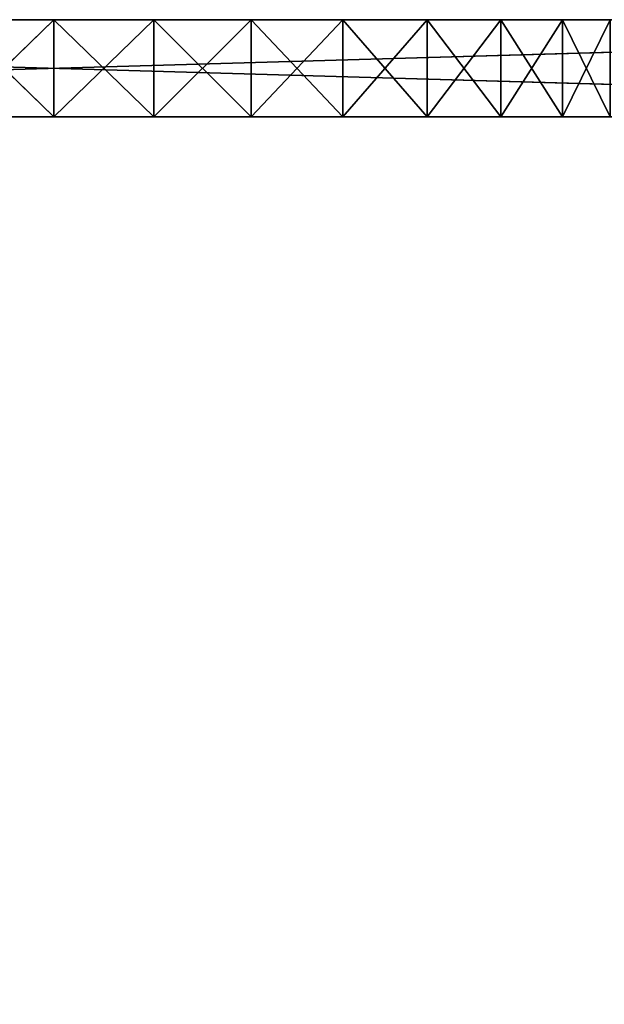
# Model space of a CAD drawing. Extents: x 0.1 to 7.1, y 0 to 16.2.
# Tile 244 of 256: x 3.5 to 4.7, y 14.2 to 16.2. Entities that reach past the tile are written whole.
import ezdxf

# ---------------------------------------------------------------- set-up
doc = ezdxf.new("R2010")
doc.units = 0
doc.header["$LTSCALE"] = 2.54
doc.layers.get('0').update_dxf_attribs({"color": 13, "linetype": 'CONTINUOUS'})

# ---------------------------------------------------------------- blocks, each defined once
blk = doc.blocks.new('DOZOWNIK_DO_MYD_A_FRIEGO_S')
at = {"color": 0}
for p, q in [((0.151, 16.002, 0.12), (7.051, 16.202, 0.12)), ((0.151, 16.002, 0.12), (7.051, 16.202, 0.12)), ((0.151, 16.202, 0.12), (7.051, 16.202, 0.12)), ((7.051, 16.002, 7.02), (0.151, 16.202, 7.02)), ((7.051, 16.002, 7.02), (0.151, 16.202, 7.02)), ((7.051, 16.202, 7.02), (0.151, 16.202, 7.02)), ((3.601, 16.202, 4.82), (0.151, 16.202, 7.02)), ((7.051, 16.202, 7.02), (0.151, 16.202, 7.02)), ((3.601, 16.202, 4.82), (0.151, 16.202, 7.02)), ((0.151, 16.202, 0.12), (7.051, 16.202, 0.12)), ((3.601, 16.202, 4.82), (3.3953, 16.202, 4.803)), ((3.3953, 16.202, 2.337), (7.051, 16.202, 0.12)), ((3.3953, 16.202, 2.337), (7.051, 16.202, 0.12)), ((3.3953, 16.202, 2.337), (3.601, 16.202, 2.32)), ((3.601, 16.202, 2.32), (3.3953, 16.002, 2.337)), ((3.601, 16.202, 2.32), (3.3953, 16.002, 2.337)), ((3.3953, 16.202, 2.337), (3.601, 16.202, 2.32)), ((3.3953, 16.202, 4.803), (3.601, 16.002, 4.82)), ((3.3953, 16.202, 4.803), (3.601, 16.002, 4.82)), ((3.601, 16.202, 4.82), (3.3953, 16.202, 4.803)), ((3.8067, 16.202, 4.803), (3.601, 16.202, 4.82)), ((3.601, 16.202, 4.82), (7.051, 16.202, 7.02)), ((3.601, 16.202, 4.82), (7.051, 16.202, 7.02)), ((3.601, 16.202, 2.32), (7.051, 16.202, 0.12)), ((3.601, 16.202, 2.32), (7.051, 16.202, 0.12)), ((3.601, 16.202, 2.32), (3.8067, 16.202, 2.337)), ((3.601, 16.002, 4.82), (3.601, 16.202, 4.82)), ((3.601, 16.202, 4.82), (3.8067, 16.002, 4.803)), ((3.601, 16.202, 4.82), (3.8067, 16.002, 4.803)), ((3.8067, 16.202, 4.803), (3.601, 16.202, 4.82)), ((3.8067, 16.202, 2.337), (3.601, 16.002, 2.32)), ((3.8067, 16.202, 2.337), (3.601, 16.002, 2.32)), ((3.601, 16.202, 2.32), (3.8067, 16.202, 2.337)), ((3.601, 16.202, 2.32), (3.601, 16.002, 2.32)), ((3.601, 16.202, 2.32), (3.601, 16.002, 2.32)), ((3.601, 16.002, 4.82), (3.601, 16.202, 4.82)), ((4.0069, 16.202, 4.7523), (3.8067, 16.202, 4.803)), ((3.8067, 16.202, 4.803), (7.051, 16.202, 7.02)), ((3.8067, 16.202, 4.803), (7.051, 16.202, 7.02)), ((3.8067, 16.202, 2.337), (7.051, 16.202, 0.12)), ((3.8067, 16.202, 2.337), (4.0069, 16.202, 2.3877)), ((3.8067, 16.202, 2.337), (7.051, 16.202, 0.12)), ((3.8067, 16.202, 4.803), (3.8067, 16.002, 4.803)), ((3.8067, 16.202, 4.803), (3.8067, 16.002, 4.803)), ((3.8067, 16.202, 4.803), (4.0069, 16.002, 4.7523)), ((3.8067, 16.202, 4.803), (4.0069, 16.002, 4.7523)), ((4.0069, 16.202, 4.7523), (3.8067, 16.202, 4.803)), ((4.0069, 16.202, 2.3877), (3.8067, 16.002, 2.337)), ((4.0069, 16.202, 2.3877), (3.8067, 16.002, 2.337)), ((3.8067, 16.202, 2.337), (4.0069, 16.202, 2.3877)), ((3.8067, 16.202, 2.337), (3.8067, 16.002, 2.337)), ((3.8067, 16.202, 2.337), (3.8067, 16.002, 2.337)), ((4.1959, 16.202, 4.6693), (4.0069, 16.202, 4.7523)), ((4.0069, 16.202, 4.7523), (7.051, 16.202, 7.02)), ((4.0069, 16.202, 4.7523), (7.051, 16.202, 7.02)), ((4.0069, 16.202, 2.3877), (7.051, 16.202, 0.12)), ((4.0069, 16.202, 2.3877), (7.051, 16.202, 0.12)), ((4.0069, 16.202, 2.3877), (4.1959, 16.202, 2.4707)), ((4.0069, 16.202, 4.7523), (4.0069, 16.002, 4.7523)), ((4.0069, 16.202, 4.7523), (4.0069, 16.002, 4.7523)), ((4.0069, 16.202, 4.7523), (4.1959, 16.002, 4.6693)), ((4.0069, 16.202, 4.7523), (4.1959, 16.002, 4.6693)), ((4.1959, 16.202, 4.6693), (4.0069, 16.202, 4.7523)), ((4.1959, 16.202, 2.4707), (4.0069, 16.002, 2.3877)), ((4.1959, 16.202, 2.4707), (4.0069, 16.002, 2.3877)), ((4.0069, 16.202, 2.3877), (4.1959, 16.202, 2.4707)), ((4.0069, 16.202, 2.3877), (4.0069, 16.002, 2.3877)), ((4.0069, 16.202, 2.3877), (4.0069, 16.002, 2.3877)), ((4.3688, 16.202, 4.5564), (4.1959, 16.202, 4.6693)), ((4.1959, 16.202, 4.6693), (7.051, 16.202, 7.02)), ((4.1959, 16.202, 4.6693), (7.051, 16.202, 7.02)), ((4.1959, 16.202, 2.4707), (7.051, 16.202, 0.12)), ((4.1959, 16.202, 2.4707), (7.051, 16.202, 0.12)), ((4.1959, 16.202, 2.4707), (4.3688, 16.202, 2.5836)), ((4.1959, 16.202, 4.6693), (4.1959, 16.002, 4.6693)), ((4.1959, 16.202, 4.6693), (4.1959, 16.002, 4.6693)), ((4.1959, 16.202, 4.6693), (4.3688, 16.002, 4.5564)), ((4.1959, 16.202, 4.6693), (4.3688, 16.002, 4.5564)), ((4.3688, 16.202, 4.5564), (4.1959, 16.202, 4.6693)), ((4.3688, 16.202, 2.5836), (4.1959, 16.002, 2.4707)), ((4.3688, 16.202, 2.5836), (4.1959, 16.002, 2.4707)), ((4.1959, 16.202, 2.4707), (4.3688, 16.202, 2.5836)), ((4.1959, 16.202, 2.4707), (4.1959, 16.002, 2.4707)), ((4.1959, 16.202, 2.4707), (4.1959, 16.002, 2.4707)), ((4.5207, 16.202, 4.4166), (4.3688, 16.202, 4.5564)), ((4.3688, 16.202, 4.5564), (7.051, 16.202, 7.02)), ((4.3688, 16.202, 4.5564), (7.051, 16.202, 7.02)), ((4.3688, 16.202, 2.5836), (7.051, 16.202, 0.12)), ((4.3688, 16.202, 2.5836), (4.5207, 16.202, 2.7234)), ((4.3688, 16.202, 2.5836), (7.051, 16.202, 0.12)), ((4.3688, 16.202, 4.5564), (4.3688, 16.002, 4.5564)), ((4.3688, 16.202, 4.5564), (4.3688, 16.002, 4.5564)), ((4.3688, 16.202, 4.5564), (4.5207, 16.002, 4.4166)), ((4.3688, 16.202, 4.5564), (4.5207, 16.002, 4.4166)), ((4.5207, 16.202, 4.4166), (4.3688, 16.202, 4.5564)), ((4.5207, 16.202, 2.7234), (4.3688, 16.002, 2.5836)), ((4.5207, 16.202, 2.7234), (4.3688, 16.002, 2.5836)), ((4.3688, 16.202, 2.5836), (4.5207, 16.202, 2.7234)), ((4.3688, 16.202, 2.5836), (4.3688, 16.002, 2.5836)), ((4.3688, 16.202, 2.5836), (4.3688, 16.002, 2.5836)), ((4.6475, 16.202, 4.2537), (4.5207, 16.202, 4.4166)), ((4.5207, 16.202, 4.4166), (7.051, 16.202, 7.02)), ((4.5207, 16.202, 4.4166), (7.051, 16.202, 7.02)), ((4.5207, 16.202, 2.7234), (7.051, 16.202, 0.12)), ((4.5207, 16.202, 2.7234), (7.051, 16.202, 0.12)), ((4.5207, 16.202, 2.7234), (4.6475, 16.202, 2.8863)), ((4.5207, 16.202, 4.4166), (4.5207, 16.002, 4.4166)), ((4.5207, 16.202, 4.4166), (4.5207, 16.002, 4.4166)), ((4.5207, 16.202, 4.4166), (4.6475, 16.002, 4.2537)), ((4.5207, 16.202, 4.4166), (4.6475, 16.002, 4.2537)), ((4.6475, 16.202, 4.2537), (4.5207, 16.202, 4.4166)), ((4.6475, 16.202, 2.8863), (4.5207, 16.002, 2.7234)), ((4.6475, 16.202, 2.8863), (4.5207, 16.002, 2.7234)), ((4.5207, 16.202, 2.7234), (4.6475, 16.202, 2.8863)), ((4.5207, 16.202, 2.7234), (4.5207, 16.002, 2.7234)), ((4.5207, 16.202, 2.7234), (4.5207, 16.002, 2.7234)), ((4.7457, 16.202, 4.0721), (4.6475, 16.202, 4.2537)), ((4.6475, 16.202, 4.2537), (7.051, 16.202, 7.02)), ((4.6475, 16.202, 4.2537), (7.051, 16.202, 7.02)), ((4.6475, 16.202, 2.8863), (7.051, 16.202, 0.12)), ((4.6475, 16.202, 2.8863), (7.051, 16.202, 0.12)), ((4.6475, 16.202, 2.8863), (4.7457, 16.202, 3.0679)), ((4.6475, 16.202, 4.2537), (4.6475, 16.002, 4.2537)), ((4.6475, 16.202, 4.2537), (4.6475, 16.002, 4.2537)), ((4.6475, 16.202, 4.2537), (4.7457, 16.002, 4.0721)), ((4.6475, 16.202, 4.2537), (4.7457, 16.002, 4.0721)), ((4.7457, 16.202, 4.0721), (4.6475, 16.202, 4.2537)), ((4.7457, 16.202, 3.0679), (4.6475, 16.002, 2.8863)), ((4.7457, 16.202, 3.0679), (4.6475, 16.002, 2.8863)), ((4.6475, 16.202, 2.8863), (4.7457, 16.202, 3.0679)), ((4.6475, 16.202, 2.8863), (4.6475, 16.002, 2.8863)), ((4.6475, 16.202, 2.8863), (4.6475, 16.002, 2.8863)), ((0.101, 16.002, 6.97), (6.901, 16.002, 6.97)), ((6.901, 16.002, 7.07), (0.101, 16.002, 7.07)), ((0.101, 16.002, 7.07), (6.901, 16.002, 6.97)), ((0.101, 16.002, 6.97), (6.901, 16.002, 6.97)), ((0.101, 16.002, 7.07), (6.901, 16.002, 6.97)), ((6.901, 16.002, 7.07), (0.101, 16.002, 7.07)), ((7.051, 16.002, 0.12), (0.151, 16.002, 0.12)), ((0.151, 16.002, 7.02), (7.051, 16.002, 7.02)), ((3.601, 16.002, 2.32), (0.151, 16.002, 0.12)), ((7.051, 16.002, 0.12), (0.151, 16.002, 0.12)), ((3.601, 16.002, 2.32), (0.151, 16.002, 0.12)), ((3.601, 16.002, 4.82), (0.151, 16.002, 7.02)), ((3.601, 16.002, 4.82), (0.151, 16.002, 7.02)), ((0.151, 16.002, 7.02), (7.051, 16.002, 7.02)), ((6.901, 16.002, 0.07), (0.301, 16.002, 0.17)), ((0.301, 16.002, 0.17), (6.901, 16.002, 0.17)), ((6.901, 16.002, 0.07), (0.301, 16.002, 0.17)), ((6.901, 16.002, 0.07), (0.301, 16.002, 0.07)), ((6.901, 16.002, 0.07), (0.301, 16.002, 0.07)), ((0.301, 16.002, 0.17), (6.901, 16.002, 0.17)), ((3.601, 16.002, 2.32), (3.3953, 16.002, 2.337)), ((3.3953, 16.002, 4.803), (3.601, 16.002, 4.82)), ((3.601, 16.002, 2.32), (3.3953, 16.002, 2.337)), ((3.3953, 16.002, 4.803), (3.601, 16.002, 4.82)), ((3.8067, 16.002, 2.337), (3.601, 16.002, 2.32)), ((3.601, 16.002, 2.32), (7.051, 16.002, 0.12)), ((3.601, 16.002, 2.32), (7.051, 16.002, 0.12)), ((3.601, 16.002, 4.82), (7.051, 16.002, 7.02)), ((3.601, 16.002, 4.82), (7.051, 16.002, 7.02)), ((3.601, 16.002, 4.82), (3.8067, 16.002, 4.803)), ((3.601, 16.002, 4.82), (3.8067, 16.002, 4.803)), ((3.8067, 16.002, 2.337), (3.601, 16.002, 2.32)), ((4.0069, 16.002, 2.3877), (3.8067, 16.002, 2.337)), ((3.8067, 16.002, 2.337), (7.051, 16.002, 0.12)), ((3.8067, 16.002, 2.337), (7.051, 16.002, 0.12)), ((3.8067, 16.002, 4.803), (7.051, 16.002, 7.02)), ((3.8067, 16.002, 4.803), (7.051, 16.002, 7.02)), ((3.8067, 16.002, 4.803), (4.0069, 16.002, 4.7523)), ((3.8067, 16.002, 4.803), (4.0069, 16.002, 4.7523)), ((4.0069, 16.002, 2.3877), (3.8067, 16.002, 2.337)), ((7.051, 16.002, 0.12), (4.0069, 16.002, 2.3877)), ((4.0069, 16.002, 4.7523), (7.051, 16.002, 7.02)), ((4.1959, 16.002, 2.4707), (4.0069, 16.002, 2.3877)), ((7.051, 16.002, 0.12), (4.0069, 16.002, 2.3877)), ((4.0069, 16.002, 4.7523), (4.1959, 16.002, 4.6693)), ((4.0069, 16.002, 4.7523), (7.051, 16.002, 7.02)), ((4.0069, 16.002, 4.7523), (4.1959, 16.002, 4.6693)), ((4.1959, 16.002, 2.4707), (4.0069, 16.002, 2.3877)), ((4.3688, 16.002, 2.5836), (4.1959, 16.002, 2.4707)), ((4.1959, 16.002, 2.4707), (7.051, 16.002, 0.12)), ((4.1959, 16.002, 2.4707), (7.051, 16.002, 0.12)), ((4.1959, 16.002, 4.6693), (7.051, 16.002, 7.02)), ((4.1959, 16.002, 4.6693), (7.051, 16.002, 7.02)), ((4.1959, 16.002, 4.6693), (4.3688, 16.002, 4.5564)), ((4.1959, 16.002, 4.6693), (4.3688, 16.002, 4.5564)), ((4.3688, 16.002, 2.5836), (4.1959, 16.002, 2.4707)), ((4.5207, 16.002, 2.7234), (4.3688, 16.002, 2.5836)), ((4.3688, 16.002, 2.5836), (7.051, 16.002, 0.12)), ((4.3688, 16.002, 2.5836), (7.051, 16.002, 0.12)), ((4.3688, 16.002, 4.5564), (7.051, 16.002, 7.02)), ((4.3688, 16.002, 4.5564), (7.051, 16.002, 7.02)), ((4.3688, 16.002, 4.5564), (4.5207, 16.002, 4.4166)), ((4.3688, 16.002, 4.5564), (4.5207, 16.002, 4.4166)), ((4.5207, 16.002, 2.7234), (4.3688, 16.002, 2.5836)), ((4.6475, 16.002, 2.8863), (4.5207, 16.002, 2.7234)), ((4.5207, 16.002, 2.7234), (7.051, 16.002, 0.12)), ((4.5207, 16.002, 2.7234), (7.051, 16.002, 0.12)), ((4.5207, 16.002, 4.4166), (7.051, 16.002, 7.02)), ((4.5207, 16.002, 4.4166), (4.6475, 16.002, 4.2537)), ((4.5207, 16.002, 4.4166), (7.051, 16.002, 7.02)), ((4.5207, 16.002, 4.4166), (4.6475, 16.002, 4.2537)), ((4.6475, 16.002, 2.8863), (4.5207, 16.002, 2.7234)), ((4.7457, 16.002, 3.0679), (4.6475, 16.002, 2.8863)), ((4.6475, 16.002, 2.8863), (7.051, 16.002, 0.12)), ((4.6475, 16.002, 2.8863), (7.051, 16.002, 0.12)), ((4.6475, 16.002, 4.2537), (7.051, 16.002, 7.02)), ((4.6475, 16.002, 4.2537), (7.051, 16.002, 7.02)), ((4.6475, 16.002, 4.2537), (4.7457, 16.002, 4.0721)), ((4.6475, 16.002, 4.2537), (4.7457, 16.002, 4.0721)), ((4.7457, 16.002, 3.0679), (4.6475, 16.002, 2.8863))]:
    blk.add_line(p, q, dxfattribs=at)
mesh = blk.add_polyface(dxfattribs=at)
corners = [(7.051, 16.002, 0.12), (0.151, 16.002, 0.12), (7.051, 16.202, 0.12)]
mesh.append_faces([[corners[k] for k in face] for face in [(0, 1, 2)]], dxfattribs={"color": 0})
mesh = blk.add_polyface(dxfattribs=at)
corners = [(7.051, 16.202, 0.12), (0.151, 16.002, 0.12), (0.151, 16.202, 0.12)]
mesh.append_faces([[corners[k] for k in face] for face in [(0, 1, 2)]], dxfattribs={"color": 0})
mesh = blk.add_polyface(dxfattribs=at)
corners = [(7.051, 16.002, 7.02), (0.151, 16.202, 7.02), (0.151, 16.002, 7.02)]
mesh.append_faces([[corners[k] for k in face] for face in [(0, 1, 2)]], dxfattribs={"color": 0})
mesh = blk.add_polyface(dxfattribs=at)
corners = [(7.051, 16.202, 7.02), (0.151, 16.202, 7.02), (7.051, 16.002, 7.02)]
mesh.append_faces([[corners[k] for k in face] for face in [(0, 1, 2)]], dxfattribs={"color": 0})
mesh = blk.add_polyface(dxfattribs=at)
corners = [(7.051, 16.202, 7.02), (3.601, 16.202, 4.82), (0.151, 16.202, 7.02)]
mesh.append_faces([[corners[k] for k in face] for face in [(0, 1, 2)]], dxfattribs={"color": 0})
mesh = blk.add_polyface(dxfattribs=at)
corners = [(0.151, 16.202, 7.02), (3.601, 16.202, 4.82), (3.3953, 16.202, 4.803)]
mesh.append_faces([[corners[k] for k in face] for face in [(0, 1, 2)]], dxfattribs={"color": 0})
mesh = blk.add_polyface(dxfattribs=at)
corners = [(3.3953, 16.202, 2.337), (7.051, 16.202, 0.12), (0.151, 16.202, 0.12)]
mesh.append_faces([[corners[k] for k in face] for face in [(0, 1, 2)]], dxfattribs={"color": 0})
mesh = blk.add_polyface(dxfattribs=at)
corners = [(3.3953, 16.202, 2.337), (3.601, 16.202, 2.32), (7.051, 16.202, 0.12)]
mesh.append_faces([[corners[k] for k in face] for face in [(0, 1, 2)]], dxfattribs={"color": 0})
mesh = blk.add_polyface(dxfattribs=at)
corners = [(3.601, 16.202, 2.32), (3.3953, 16.002, 2.337), (3.601, 16.002, 2.32)]
mesh.append_faces([[corners[k] for k in face] for face in [(0, 1, 2)]], dxfattribs={"color": 0})
mesh = blk.add_polyface(dxfattribs=at)
corners = [(3.601, 16.202, 2.32), (3.3953, 16.202, 2.337), (3.3953, 16.002, 2.337)]
mesh.append_faces([[corners[k] for k in face] for face in [(0, 1, 2)]], dxfattribs={"color": 0})
mesh = blk.add_polyface(dxfattribs=at)
corners = [(3.601, 16.002, 4.82), (3.3953, 16.002, 4.803), (3.3953, 16.202, 4.803)]
mesh.append_faces([[corners[k] for k in face] for face in [(0, 1, 2)]], dxfattribs={"color": 0})
mesh = blk.add_polyface(dxfattribs=at)
corners = [(3.601, 16.002, 4.82), (3.3953, 16.202, 4.803), (3.601, 16.202, 4.82)]
mesh.append_faces([[corners[k] for k in face] for face in [(0, 1, 2)]], dxfattribs={"color": 0})
mesh = blk.add_polyface(dxfattribs=at)
corners = [(7.051, 16.202, 7.02), (3.8067, 16.202, 4.803), (3.601, 16.202, 4.82)]
mesh.append_faces([[corners[k] for k in face] for face in [(0, 1, 2)]], dxfattribs={"color": 0})
mesh = blk.add_polyface(dxfattribs=at)
corners = [(3.8067, 16.202, 2.337), (7.051, 16.202, 0.12), (3.601, 16.202, 2.32)]
mesh.append_faces([[corners[k] for k in face] for face in [(0, 1, 2)]], dxfattribs={"color": 0})
mesh = blk.add_polyface(dxfattribs=at)
corners = [(3.8067, 16.002, 4.803), (3.601, 16.002, 4.82), (3.601, 16.202, 4.82)]
mesh.append_faces([[corners[k] for k in face] for face in [(0, 1, 2)]], dxfattribs={"color": 0})
mesh = blk.add_polyface(dxfattribs=at)
corners = [(3.8067, 16.002, 4.803), (3.601, 16.202, 4.82), (3.8067, 16.202, 4.803)]
mesh.append_faces([[corners[k] for k in face] for face in [(0, 1, 2)]], dxfattribs={"color": 0})
mesh = blk.add_polyface(dxfattribs=at)
corners = [(3.8067, 16.202, 2.337), (3.601, 16.002, 2.32), (3.8067, 16.002, 2.337)]
mesh.append_faces([[corners[k] for k in face] for face in [(0, 1, 2)]], dxfattribs={"color": 0})
mesh = blk.add_polyface(dxfattribs=at)
corners = [(3.8067, 16.202, 2.337), (3.601, 16.202, 2.32), (3.601, 16.002, 2.32)]
mesh.append_faces([[corners[k] for k in face] for face in [(0, 1, 2)]], dxfattribs={"color": 0})
mesh = blk.add_polyface(dxfattribs=at)
corners = [(7.051, 16.202, 7.02), (4.0069, 16.202, 4.7523), (3.8067, 16.202, 4.803)]
mesh.append_faces([[corners[k] for k in face] for face in [(0, 1, 2)]], dxfattribs={"color": 0})
mesh = blk.add_polyface(dxfattribs=at)
corners = [(4.0069, 16.202, 2.3877), (7.051, 16.202, 0.12), (3.8067, 16.202, 2.337)]
mesh.append_faces([[corners[k] for k in face] for face in [(0, 1, 2)]], dxfattribs={"color": 0})
mesh = blk.add_polyface(dxfattribs=at)
corners = [(4.0069, 16.002, 4.7523), (3.8067, 16.002, 4.803), (3.8067, 16.202, 4.803)]
mesh.append_faces([[corners[k] for k in face] for face in [(0, 1, 2)]], dxfattribs={"color": 0})
mesh = blk.add_polyface(dxfattribs=at)
corners = [(4.0069, 16.002, 4.7523), (3.8067, 16.202, 4.803), (4.0069, 16.202, 4.7523)]
mesh.append_faces([[corners[k] for k in face] for face in [(0, 1, 2)]], dxfattribs={"color": 0})
mesh = blk.add_polyface(dxfattribs=at)
corners = [(4.0069, 16.202, 2.3877), (3.8067, 16.002, 2.337), (4.0069, 16.002, 2.3877)]
mesh.append_faces([[corners[k] for k in face] for face in [(0, 1, 2)]], dxfattribs={"color": 0})
mesh = blk.add_polyface(dxfattribs=at)
corners = [(4.0069, 16.202, 2.3877), (3.8067, 16.202, 2.337), (3.8067, 16.002, 2.337)]
mesh.append_faces([[corners[k] for k in face] for face in [(0, 1, 2)]], dxfattribs={"color": 0})
mesh = blk.add_polyface(dxfattribs=at)
corners = [(7.051, 16.202, 7.02), (4.1959, 16.202, 4.6693), (4.0069, 16.202, 4.7523)]
mesh.append_faces([[corners[k] for k in face] for face in [(0, 1, 2)]], dxfattribs={"color": 0})
mesh = blk.add_polyface(dxfattribs=at)
corners = [(4.1959, 16.202, 2.4707), (7.051, 16.202, 0.12), (4.0069, 16.202, 2.3877)]
mesh.append_faces([[corners[k] for k in face] for face in [(0, 1, 2)]], dxfattribs={"color": 0})
mesh = blk.add_polyface(dxfattribs=at)
corners = [(4.1959, 16.002, 4.6693), (4.0069, 16.002, 4.7523), (4.0069, 16.202, 4.7523)]
mesh.append_faces([[corners[k] for k in face] for face in [(0, 1, 2)]], dxfattribs={"color": 0})
mesh = blk.add_polyface(dxfattribs=at)
corners = [(4.1959, 16.002, 4.6693), (4.0069, 16.202, 4.7523), (4.1959, 16.202, 4.6693)]
mesh.append_faces([[corners[k] for k in face] for face in [(0, 1, 2)]], dxfattribs={"color": 0})
mesh = blk.add_polyface(dxfattribs=at)
corners = [(4.1959, 16.202, 2.4707), (4.0069, 16.002, 2.3877), (4.1959, 16.002, 2.4707)]
mesh.append_faces([[corners[k] for k in face] for face in [(0, 1, 2)]], dxfattribs={"color": 0})
mesh = blk.add_polyface(dxfattribs=at)
corners = [(4.1959, 16.202, 2.4707), (4.0069, 16.202, 2.3877), (4.0069, 16.002, 2.3877)]
mesh.append_faces([[corners[k] for k in face] for face in [(0, 1, 2)]], dxfattribs={"color": 0})
mesh = blk.add_polyface(dxfattribs=at)
corners = [(7.051, 16.202, 7.02), (4.3688, 16.202, 4.5564), (4.1959, 16.202, 4.6693)]
mesh.append_faces([[corners[k] for k in face] for face in [(0, 1, 2)]], dxfattribs={"color": 0})
mesh = blk.add_polyface(dxfattribs=at)
corners = [(4.3688, 16.202, 2.5836), (7.051, 16.202, 0.12), (4.1959, 16.202, 2.4707)]
mesh.append_faces([[corners[k] for k in face] for face in [(0, 1, 2)]], dxfattribs={"color": 0})
mesh = blk.add_polyface(dxfattribs=at)
corners = [(4.3688, 16.002, 4.5564), (4.1959, 16.002, 4.6693), (4.1959, 16.202, 4.6693)]
mesh.append_faces([[corners[k] for k in face] for face in [(0, 1, 2)]], dxfattribs={"color": 0})
mesh = blk.add_polyface(dxfattribs=at)
corners = [(4.3688, 16.002, 4.5564), (4.1959, 16.202, 4.6693), (4.3688, 16.202, 4.5564)]
mesh.append_faces([[corners[k] for k in face] for face in [(0, 1, 2)]], dxfattribs={"color": 0})
mesh = blk.add_polyface(dxfattribs=at)
corners = [(4.3688, 16.202, 2.5836), (4.1959, 16.002, 2.4707), (4.3688, 16.002, 2.5836)]
mesh.append_faces([[corners[k] for k in face] for face in [(0, 1, 2)]], dxfattribs={"color": 0})
mesh = blk.add_polyface(dxfattribs=at)
corners = [(4.3688, 16.202, 2.5836), (4.1959, 16.202, 2.4707), (4.1959, 16.002, 2.4707)]
mesh.append_faces([[corners[k] for k in face] for face in [(0, 1, 2)]], dxfattribs={"color": 0})
mesh = blk.add_polyface(dxfattribs=at)
corners = [(7.051, 16.202, 7.02), (4.5207, 16.202, 4.4166), (4.3688, 16.202, 4.5564)]
mesh.append_faces([[corners[k] for k in face] for face in [(0, 1, 2)]], dxfattribs={"color": 0})
mesh = blk.add_polyface(dxfattribs=at)
corners = [(4.5207, 16.202, 2.7234), (7.051, 16.202, 0.12), (4.3688, 16.202, 2.5836)]
mesh.append_faces([[corners[k] for k in face] for face in [(0, 1, 2)]], dxfattribs={"color": 0})
mesh = blk.add_polyface(dxfattribs=at)
corners = [(4.5207, 16.002, 4.4166), (4.3688, 16.002, 4.5564), (4.3688, 16.202, 4.5564)]
mesh.append_faces([[corners[k] for k in face] for face in [(0, 1, 2)]], dxfattribs={"color": 0})
mesh = blk.add_polyface(dxfattribs=at)
corners = [(4.5207, 16.002, 4.4166), (4.3688, 16.202, 4.5564), (4.5207, 16.202, 4.4166)]
mesh.append_faces([[corners[k] for k in face] for face in [(0, 1, 2)]], dxfattribs={"color": 0})
mesh = blk.add_polyface(dxfattribs=at)
corners = [(4.5207, 16.202, 2.7234), (4.3688, 16.002, 2.5836), (4.5207, 16.002, 2.7234)]
mesh.append_faces([[corners[k] for k in face] for face in [(0, 1, 2)]], dxfattribs={"color": 0})
mesh = blk.add_polyface(dxfattribs=at)
corners = [(4.5207, 16.202, 2.7234), (4.3688, 16.202, 2.5836), (4.3688, 16.002, 2.5836)]
mesh.append_faces([[corners[k] for k in face] for face in [(0, 1, 2)]], dxfattribs={"color": 0})
mesh = blk.add_polyface(dxfattribs=at)
corners = [(7.051, 16.202, 7.02), (4.6475, 16.202, 4.2537), (4.5207, 16.202, 4.4166)]
mesh.append_faces([[corners[k] for k in face] for face in [(0, 1, 2)]], dxfattribs={"color": 0})
mesh = blk.add_polyface(dxfattribs=at)
corners = [(4.6475, 16.202, 2.8863), (7.051, 16.202, 0.12), (4.5207, 16.202, 2.7234)]
mesh.append_faces([[corners[k] for k in face] for face in [(0, 1, 2)]], dxfattribs={"color": 0})
mesh = blk.add_polyface(dxfattribs=at)
corners = [(4.5207, 16.202, 4.4166), (4.6475, 16.002, 4.2537), (4.5207, 16.002, 4.4166)]
mesh.append_faces([[corners[k] for k in face] for face in [(0, 1, 2)]], dxfattribs={"color": 0})
mesh = blk.add_polyface(dxfattribs=at)
corners = [(4.6475, 16.202, 4.2537), (4.6475, 16.002, 4.2537), (4.5207, 16.202, 4.4166)]
mesh.append_faces([[corners[k] for k in face] for face in [(0, 1, 2)]], dxfattribs={"color": 0})
mesh = blk.add_polyface(dxfattribs=at)
corners = [(4.6475, 16.202, 2.8863), (4.5207, 16.002, 2.7234), (4.6475, 16.002, 2.8863)]
mesh.append_faces([[corners[k] for k in face] for face in [(0, 1, 2)]], dxfattribs={"color": 0})
mesh = blk.add_polyface(dxfattribs=at)
corners = [(4.5207, 16.202, 2.7234), (4.5207, 16.002, 2.7234), (4.6475, 16.202, 2.8863)]
mesh.append_faces([[corners[k] for k in face] for face in [(0, 1, 2)]], dxfattribs={"color": 0})
mesh = blk.add_polyface(dxfattribs=at)
corners = [(7.051, 16.202, 7.02), (4.7457, 16.202, 4.0721), (4.6475, 16.202, 4.2537)]
mesh.append_faces([[corners[k] for k in face] for face in [(0, 1, 2)]], dxfattribs={"color": 0})
mesh = blk.add_polyface(dxfattribs=at)
corners = [(4.7457, 16.202, 3.0679), (7.051, 16.202, 0.12), (4.6475, 16.202, 2.8863)]
mesh.append_faces([[corners[k] for k in face] for face in [(0, 1, 2)]], dxfattribs={"color": 0})
mesh = blk.add_polyface(dxfattribs=at)
corners = [(4.6475, 16.202, 4.2537), (4.7457, 16.002, 4.0721), (4.6475, 16.002, 4.2537)]
mesh.append_faces([[corners[k] for k in face] for face in [(0, 1, 2)]], dxfattribs={"color": 0})
mesh = blk.add_polyface(dxfattribs=at)
corners = [(4.7457, 16.202, 4.0721), (4.7457, 16.002, 4.0721), (4.6475, 16.202, 4.2537)]
mesh.append_faces([[corners[k] for k in face] for face in [(0, 1, 2)]], dxfattribs={"color": 0})
mesh = blk.add_polyface(dxfattribs=at)
corners = [(4.7457, 16.202, 3.0679), (4.6475, 16.002, 2.8863), (4.7457, 16.002, 3.0679)]
mesh.append_faces([[corners[k] for k in face] for face in [(0, 1, 2)]], dxfattribs={"color": 0})
mesh = blk.add_polyface(dxfattribs=at)
corners = [(4.6475, 16.202, 2.8863), (4.6475, 16.002, 2.8863), (4.7457, 16.202, 3.0679)]
mesh.append_faces([[corners[k] for k in face] for face in [(0, 1, 2)]], dxfattribs={"color": 0})
mesh = blk.add_polyface(dxfattribs=at)
corners = [(6.901, 0.202, 6.97), (0.101, 0.202, 6.97), (6.901, 16.002, 6.97)]
mesh.append_faces([[corners[k] for k in face] for face in [(0, 1, 2)]], dxfattribs={"color": 0})
mesh = blk.add_polyface(dxfattribs=at)
corners = [(6.901, 16.002, 6.97), (0.101, 0.202, 6.97), (0.101, 16.002, 6.97)]
mesh.append_faces([[corners[k] for k in face] for face in [(0, 1, 2)]], dxfattribs={"color": 0})
mesh = blk.add_polyface(dxfattribs=at)
corners = [(6.901, 16.002, 7.07), (0.101, 16.002, 7.07), (0.101, 0.202, 7.07)]
mesh.append_faces([[corners[k] for k in face] for face in [(0, 1, 2)]], dxfattribs={"color": 0})
mesh = blk.add_polyface(dxfattribs=at)
corners = [(6.901, 16.002, 7.07), (0.101, 0.202, 7.07), (6.901, 0.202, 7.07)]
mesh.append_faces([[corners[k] for k in face] for face in [(0, 1, 2)]], dxfattribs={"color": 0})
mesh = blk.add_polyface(dxfattribs=at)
corners = [(0.101, 16.002, 7.07), (6.901, 16.002, 6.97), (0.101, 16.002, 6.97)]
mesh.append_faces([[corners[k] for k in face] for face in [(0, 1, 2)]], dxfattribs={"color": 0})
mesh = blk.add_polyface(dxfattribs=at)
corners = [(6.901, 16.002, 7.07), (6.901, 16.002, 6.97), (0.101, 16.002, 7.07)]
mesh.append_faces([[corners[k] for k in face] for face in [(0, 1, 2)]], dxfattribs={"color": 0})
mesh = blk.add_polyface(dxfattribs=at)
corners = [(3.601, 16.002, 2.32), (0.151, 16.002, 0.12), (7.051, 16.002, 0.12)]
mesh.append_faces([[corners[k] for k in face] for face in [(0, 1, 2)]], dxfattribs={"color": 0})
mesh = blk.add_polyface(dxfattribs=at)
corners = [(3.3953, 16.002, 2.337), (0.151, 16.002, 0.12), (3.601, 16.002, 2.32)]
mesh.append_faces([[corners[k] for k in face] for face in [(0, 1, 2)]], dxfattribs={"color": 0})
mesh = blk.add_polyface(dxfattribs=at)
corners = [(0.151, 16.002, 7.02), (3.3953, 16.002, 4.803), (3.601, 16.002, 4.82)]
mesh.append_faces([[corners[k] for k in face] for face in [(0, 1, 2)]], dxfattribs={"color": 0})
mesh = blk.add_polyface(dxfattribs=at)
corners = [(0.151, 16.002, 7.02), (3.601, 16.002, 4.82), (7.051, 16.002, 7.02)]
mesh.append_faces([[corners[k] for k in face] for face in [(0, 1, 2)]], dxfattribs={"color": 0})
mesh = blk.add_polyface(dxfattribs=at)
corners = [(6.901, 16.002, 0.17), (6.901, 16.002, 0.07), (0.301, 16.002, 0.17)]
mesh.append_faces([[corners[k] for k in face] for face in [(0, 1, 2)]], dxfattribs={"color": 0})
mesh = blk.add_polyface(dxfattribs=at)
corners = [(0.301, 16.002, 0.17), (6.901, 16.002, 0.07), (0.301, 16.002, 0.07)]
mesh.append_faces([[corners[k] for k in face] for face in [(0, 1, 2)]], dxfattribs={"color": 0})
mesh = blk.add_polyface(dxfattribs=at)
corners = [(6.901, 0.202, 0.07), (0.301, 16.002, 0.07), (6.901, 16.002, 0.07)]
mesh.append_faces([[corners[k] for k in face] for face in [(0, 1, 2)]], dxfattribs={"color": 0})
mesh = blk.add_polyface(dxfattribs=at)
corners = [(6.901, 0.202, 0.07), (0.301, 0.202, 0.07), (0.301, 16.002, 0.07)]
mesh.append_faces([[corners[k] for k in face] for face in [(0, 1, 2)]], dxfattribs={"color": 0})
mesh = blk.add_polyface(dxfattribs=at)
corners = [(6.901, 0.202, 0.17), (0.301, 16.002, 0.17), (0.301, 0.202, 0.17)]
mesh.append_faces([[corners[k] for k in face] for face in [(0, 1, 2)]], dxfattribs={"color": 0})
mesh = blk.add_polyface(dxfattribs=at)
corners = [(6.901, 16.002, 0.17), (0.301, 16.002, 0.17), (6.901, 0.202, 0.17)]
mesh.append_faces([[corners[k] for k in face] for face in [(0, 1, 2)]], dxfattribs={"color": 0})
mesh = blk.add_polyface(dxfattribs=at)
corners = [(3.8067, 16.002, 2.337), (3.601, 16.002, 2.32), (7.051, 16.002, 0.12)]
mesh.append_faces([[corners[k] for k in face] for face in [(0, 1, 2)]], dxfattribs={"color": 0})
mesh = blk.add_polyface(dxfattribs=at)
corners = [(7.051, 16.002, 7.02), (3.601, 16.002, 4.82), (3.8067, 16.002, 4.803)]
mesh.append_faces([[corners[k] for k in face] for face in [(0, 1, 2)]], dxfattribs={"color": 0})
mesh = blk.add_polyface(dxfattribs=at)
corners = [(4.0069, 16.002, 2.3877), (3.8067, 16.002, 2.337), (7.051, 16.002, 0.12)]
mesh.append_faces([[corners[k] for k in face] for face in [(0, 1, 2)]], dxfattribs={"color": 0})
mesh = blk.add_polyface(dxfattribs=at)
corners = [(7.051, 16.002, 7.02), (3.8067, 16.002, 4.803), (4.0069, 16.002, 4.7523)]
mesh.append_faces([[corners[k] for k in face] for face in [(0, 1, 2)]], dxfattribs={"color": 0})
mesh = blk.add_polyface(dxfattribs=at)
corners = [(4.1959, 16.002, 2.4707), (4.0069, 16.002, 2.3877), (7.051, 16.002, 0.12)]
mesh.append_faces([[corners[k] for k in face] for face in [(0, 1, 2)]], dxfattribs={"color": 0})
mesh = blk.add_polyface(dxfattribs=at)
corners = [(7.051, 16.002, 7.02), (4.0069, 16.002, 4.7523), (4.1959, 16.002, 4.6693)]
mesh.append_faces([[corners[k] for k in face] for face in [(0, 1, 2)]], dxfattribs={"color": 0})
mesh = blk.add_polyface(dxfattribs=at)
corners = [(4.3688, 16.002, 2.5836), (4.1959, 16.002, 2.4707), (7.051, 16.002, 0.12)]
mesh.append_faces([[corners[k] for k in face] for face in [(0, 1, 2)]], dxfattribs={"color": 0})
mesh = blk.add_polyface(dxfattribs=at)
corners = [(7.051, 16.002, 7.02), (4.1959, 16.002, 4.6693), (4.3688, 16.002, 4.5564)]
mesh.append_faces([[corners[k] for k in face] for face in [(0, 1, 2)]], dxfattribs={"color": 0})
mesh = blk.add_polyface(dxfattribs=at)
corners = [(4.5207, 16.002, 2.7234), (4.3688, 16.002, 2.5836), (7.051, 16.002, 0.12)]
mesh.append_faces([[corners[k] for k in face] for face in [(0, 1, 2)]], dxfattribs={"color": 0})
mesh = blk.add_polyface(dxfattribs=at)
corners = [(7.051, 16.002, 7.02), (4.3688, 16.002, 4.5564), (4.5207, 16.002, 4.4166)]
mesh.append_faces([[corners[k] for k in face] for face in [(0, 1, 2)]], dxfattribs={"color": 0})
mesh = blk.add_polyface(dxfattribs=at)
corners = [(4.6475, 16.002, 2.8863), (4.5207, 16.002, 2.7234), (7.051, 16.002, 0.12)]
mesh.append_faces([[corners[k] for k in face] for face in [(0, 1, 2)]], dxfattribs={"color": 0})
mesh = blk.add_polyface(dxfattribs=at)
corners = [(7.051, 16.002, 7.02), (4.5207, 16.002, 4.4166), (4.6475, 16.002, 4.2537)]
mesh.append_faces([[corners[k] for k in face] for face in [(0, 1, 2)]], dxfattribs={"color": 0})
mesh = blk.add_polyface(dxfattribs=at)
corners = [(4.7457, 16.002, 3.0679), (4.6475, 16.002, 2.8863), (7.051, 16.002, 0.12)]
mesh.append_faces([[corners[k] for k in face] for face in [(0, 1, 2)]], dxfattribs={"color": 0})
mesh = blk.add_polyface(dxfattribs=at)
corners = [(7.051, 16.002, 7.02), (4.6475, 16.002, 4.2537), (4.7457, 16.002, 4.0721)]
mesh.append_faces([[corners[k] for k in face] for face in [(0, 1, 2)]], dxfattribs={"color": 0})

msp = doc.modelspace()

# ---------------------------------------------------------------- block references
at = {"color": 0}
msp.add_blockref('DOZOWNIK_DO_MYD_A_FRIEGO_S', (0, 0), dxfattribs=at)

doc.saveas('drawing.dxf')
